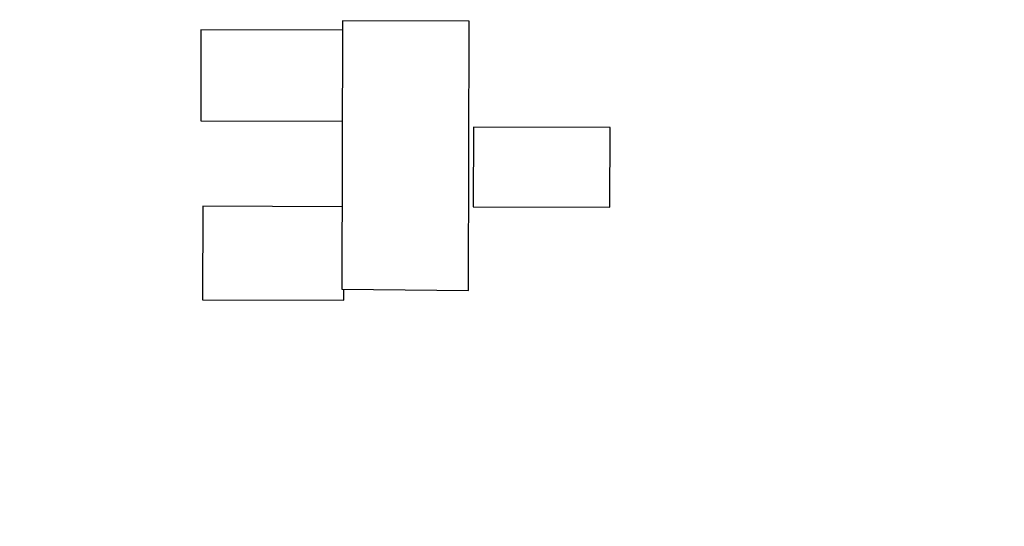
# Model space of a CAD drawing. Header units: millimetres. Extents: x 64 to 213, y 7 to 77.
# Tile 27 of 49: x 188.13 to 193.62, y 29.36 to 32.18. Entities that reach past the tile are written whole.
import ezdxf

# ---------------------------------------------------------------- set-up
doc = ezdxf.new("R2010")
doc.units = ezdxf.units.MM
doc.header["$LTSCALE"] = 1.21
doc.header["$MEASUREMENT"] = 0
doc.header["$PDMODE"] = 3
doc.header["$PDSIZE"] = 0.3125
doc.layers.get('0').update_dxf_attribs({"linetype": 'CONTINUOUS'})
doc.layers.get('DEFPOINTS').update_dxf_attribs({"linetype": 'CONTINUOUS'})
doc.layers.add('Dim', color=3, linetype='CONTINUOUS', lineweight=25)
doc.styles.get("Standard").update_dxf_attribs({"font": 'txt', "width": 0.8})
doc.dimstyles.get("Standard").update_dxf_attribs({"dimtxt": 0.15625, "dimasz": 0.1875, "dimexe": 0.125, "dimexo": 0.0625, "dimgap": 0.09, "dimtad": 0, "dimtih": 1, "dimtoh": 1, "dimzin": 4, "dimdsep": 46, "dimtxsty": 'STANDARD', "dimblk": '_FILLED', "dimblk1": '_FILLED', "dimblk2": '_FILLED', "dimcen": 0.09, "dimazin": 1, "dimtp": 0.01, "dimtm": 0.01, "dimtfac": 1, "dimtofl": 0, "dimtmove": 0, "dimatfit": 3, "dimldrblk": '_FILLED', "dimfxl": 1, "dimtolj": 1, "dimtzin": 4, "dimarcsym": 0})

# ---------------------------------------------------------------- blocks, each defined once
blk = doc.blocks.new('_FILLED')
at = {"color": 0, "linetype": 'ByBlock'}
blk.add_solid([(0, 0), (-1, 0.1667), (-1, -0.1667)], dxfattribs=at)
blk = doc.blocks.new('*D21')
at = {"color": 0, "linetype": 'ByBlock', "lineweight": -2}
for p, q in [((197.831, 39.5102), (210.0994, 39.5102)), ((209.9744, 38.5102), (209.9744, 25.0241)), ((209.9744, 8.158), (209.9744, 21.6441)), ((189.9013, 7.158), (210.0994, 7.158))]:
    blk.add_line(p, q, dxfattribs=at)
at = {"layer": 'DEFPOINTS', "color": 0, "linetype": 'ByBlock'}
for p in [(197.7685, 39.5102), (189.8388, 7.158)]:
    blk.add_point(p, dxfattribs=at)
at = {"color": 0, "linetype": 'ByBlock', "lineweight": -2}
for p, rotation in [((209.9744, 39.5102), 90), ((209.9744, 7.158), 270)]:
    blk.add_blockref('_FILLED', p, dxfattribs=dict(at, rotation=rotation))
at = {"color": 0, "linetype": 'ByBlock', "lineweight": -2, "insert": (209.9744, 23.3341), "char_height": 1, "attachment_point": 5, "rotation": 90}
blk.add_mtext('\\A1;32.35', dxfattribs=at)
blk = doc.blocks.new('*D23')
at = {"color": 0, "linetype": 'ByBlock', "lineweight": -2}
for p, q in [((185.4771, 48.1938), (212.4856, 48.1938)), ((212.3606, 48.1938), (212.3606, 28.7659)), ((212.3606, 7.158), (212.3606, 26.5859)), ((189.9013, 7.158), (212.4856, 7.158))]:
    blk.add_line(p, q, dxfattribs=at)
at = {"layer": 'DEFPOINTS', "color": 0, "linetype": 'ByBlock'}
for p in [(185.4146, 48.1938), (189.8388, 7.158)]:
    blk.add_point(p, dxfattribs=at)
at = {"color": 0, "linetype": 'ByBlock', "lineweight": -2}
for p, rotation in [((212.3606, 48.1938), 90), ((212.3606, 7.158), 270)]:
    blk.add_blockref('_FILLED', p, dxfattribs=dict(at, rotation=rotation))
at = {"color": 0, "linetype": 'ByBlock', "lineweight": -2, "insert": (212.3606, 27.6759), "char_height": 1, "attachment_point": 5, "rotation": 90}
blk.add_mtext('\\A1;41.0', dxfattribs=at)

msp = doc.modelspace()

# ---------------------------------------------------------------- linework, layer by layer
at = {"color": 7, "linetype": 'Continuous'}
for p, q in [((189.9261, 32.1774), (189.9224, 30.6829)), ((190.6319, 32.1756), (189.9261, 32.1774)), ((190.6283, 30.6744), (190.6319, 32.1756)), ((189.1371, 32.1285), (189.1359, 31.6205)), ((189.9259, 32.1266), (189.1371, 32.1285)), ((189.1359, 31.6205), (189.9247, 31.6186)), ((190.6559, 31.5851), (190.6548, 31.1406)), ((191.4179, 31.5833), (190.6559, 31.5851)), ((191.4168, 31.1388), (191.4179, 31.5833)), ((189.1474, 31.1443), (189.1461, 30.6237)), ((189.9235, 31.1424), (189.1474, 31.1443)), ((190.6548, 31.1406), (191.4168, 31.1388)), ((189.9224, 30.6829), (190.6283, 30.6744)), ((189.9335, 30.6218), (189.9337, 30.6827)), ((189.1461, 30.6237), (189.9335, 30.6218))]:
    msp.add_line(p, q, dxfattribs=at)
for radius in [19.255, 19.055]:
    msp.add_arc((185.4146, 28.9388), radius, 315, 225, dxfattribs=at)

# ---------------------------------------------------------------- dimensions: what is measured, and where the dimension line sits
at = {"layer": 'Dim'}
dim = msp.add_linear_dim(base=(212.3606, 7.158), p1=(185.4146, 48.1938), p2=(189.8388, 7.158), angle=90, dimstyle='STANDARD', override={"dimtxt": 1, "dimasz": 1, "dimtih": 0, "dimtoh": 0, "dimdec": 1, "dimzin": 0, "dimcen": 0.198, "dimadec": 0, "dimazin": 0, "dimtp": 0, "dimtm": 0, "dimtdec": 4, "dimtzin": 0}, dxfattribs=at)
dim.commit()
dim.dimension.update_dxf_attribs({"geometry": '*D23', "text_midpoint": (212.3606, 27.6759)})
dim = msp.add_linear_dim(base=(209.9744, 39.5102), p1=(189.8388, 7.158), p2=(197.7685, 39.5102), angle=90, dimstyle='STANDARD', override={"dimtxt": 1, "dimasz": 1, "dimtih": 0, "dimtoh": 0, "dimzin": 0, "dimcen": 0.198, "dimadec": 0, "dimazin": 0, "dimtp": 0, "dimtm": 0, "dimtdec": 4, "dimtzin": 0}, dxfattribs=at)
dim.commit()
dim.dimension.update_dxf_attribs({"geometry": '*D21', "text_midpoint": (209.9744, 23.3341), "dimtype": 160})

doc.saveas('drawing.dxf')
